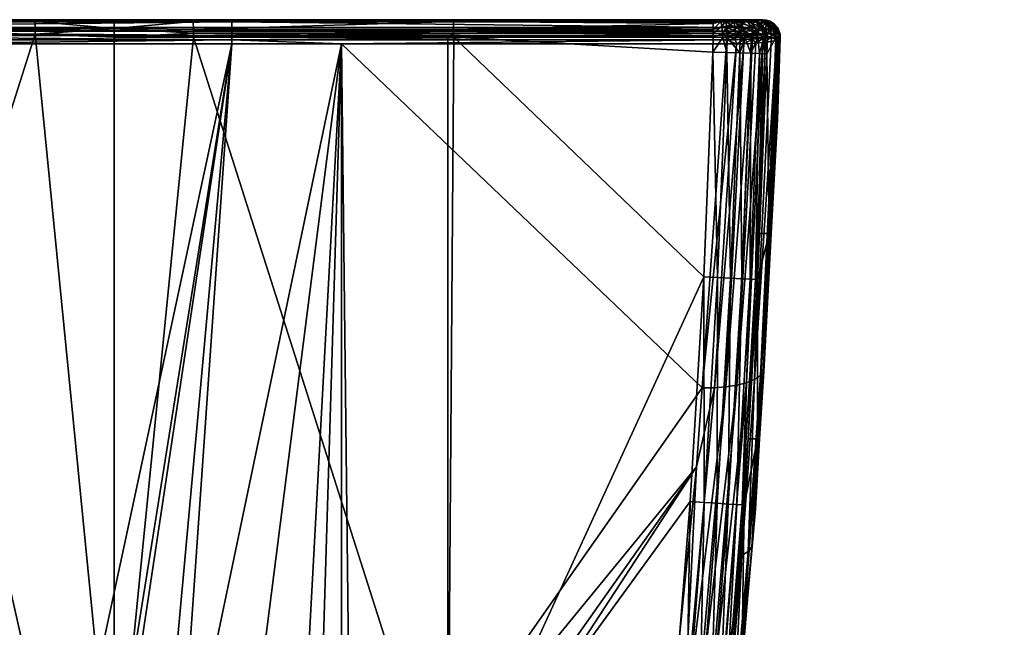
# Model space of a CAD drawing. Extents: x -0.176 to 0.176, y -0.227 to -0.001.
# Tile 25 of 256: x -0.159 to -0.131, y -0.018 to -0.001. Entities that reach past the tile are written whole.
import ezdxf

# ---------------------------------------------------------------- set-up
doc = ezdxf.new("R2010")
doc.units = 0
doc.layers.add('mesh', color=7, linetype='CONTINUOUS')

msp = doc.modelspace()

# ---------------------------------------------------------------- meshes
at = {"layer": 'mesh'}
mesh = msp.add_polyface(dxfattribs=at)
corners = [(-0.166197, -0.001612, -0.152931), (-0.166364, -0.0015, -0.152916), (-0.166365, -0.001612, -0.152929), (-0.173748, -0.001124, -0.15232), (-0.166354, -0.001112, -0.152429), (-0.173744, -0.001112, -0.152209), (-0.166356, -0.001124, -0.15254), (-0.173763, -0.001612, -0.152709), (-0.173763, -0.0015, -0.152696), (-0.169189, -0.001684, -0.100639), (-0.169188, -0.001802, -0.100671), (-0.174137, -0.001802, -0.100848), (-0.174139, -0.001684, -0.100816), (-0.169189, -0.001562, -0.100636), (-0.174139, -0.001562, -0.100813), (-0.169188, -0.001442, -0.100663), (-0.174123, -0.001127, -0.101189), (-0.169174, -0.001112, -0.101133), (-0.169178, -0.001127, -0.101012), (-0.153346, -0.001684, -0.100465), (-0.153347, -0.001802, -0.100497), (-0.163168, -0.001802, -0.100605), (-0.153349, -0.001127, -0.100838), (-0.153346, -0.001562, -0.100462), (-0.17375, -0.002034, -0.152709), (-0.173488, -0.00844, -0.152713), (-0.175164, -0.001112, -0.110647), (-0.15335, -0.001112, -0.10096), (-0.175044, -0.001112, -0.130887), (-0.174803, -0.001112, -0.151126), (-0.158945, -0.001112, -0.150104), (-0.158945, -0.001112, -0.149033), (-0.158945, -0.001112, -0.152251), (-0.174118, -0.001112, -0.10131), (-0.158945, -0.001112, -0.152527), (-0.158947, -0.001526, -0.153017), (-0.166364, -0.001395, -0.152879), (-0.158947, -0.001364, -0.152958), (-0.166361, -0.001221, -0.152741), (-0.158946, -0.001124, -0.152638), (-0.158946, -0.001161, -0.152744), (-0.173753, -0.001161, -0.152426), (-0.173759, -0.0013, -0.1526), (-0.174138, -0.001442, -0.10084), (-0.169187, -0.001333, -0.100718), (-0.174128, -0.00117, -0.101075), (-0.169181, -0.00117, -0.100898), (-0.153348, -0.00117, -0.100724), (-0.153347, -0.001442, -0.100489), (-0.156695, -0.001114, -0.152576), (-0.156695, -0.001112, -0.152255), (-0.156695, -0.00121, -0.152822), (-0.156695, -0.001364, -0.152962)]
mesh.append_faces([[corners[k] for k in face] for face in [(0, 1, 2, 2), (3, 4, 5, 5), (3, 6, 4, 4), (7, 1, 8, 8), (7, 2, 1, 1), (9, 10, 11, 11), (12, 13, 9, 9), (14, 15, 13, 13), (16, 17, 18, 18), (19, 20, 21, 21), (22, 18, 17, 17), (23, 13, 15, 15), (19, 9, 13, 13), (21, 9, 19, 19), (21, 10, 9, 9), (2, 7, 24, 24), (24, 25, 2, 2), (26, 27, 17, 17), (28, 27, 26, 26), (29, 30, 31, 31), (29, 32, 30, 30), (31, 28, 29, 29), (31, 27, 28, 28), (32, 5, 4, 4), (29, 5, 32, 32), (33, 26, 17, 17), (4, 6, 34, 34), (0, 35, 1, 1), (36, 35, 37, 37), (1, 35, 36, 36), (36, 37, 38, 38), (6, 39, 34, 34), (38, 39, 6, 6), (38, 40, 39, 39), (37, 40, 38, 38), (41, 6, 3, 3), (41, 38, 6, 6), (42, 38, 41, 41), (42, 36, 38, 38), (8, 36, 42, 42), (8, 1, 36, 36), (43, 44, 15, 15), (45, 46, 44, 44), (45, 18, 46, 46), (47, 46, 18, 18), (47, 44, 46, 46), (48, 15, 44, 44), (32, 4, 34, 34), (49, 34, 39, 39), (50, 32, 34, 34), (51, 39, 40, 40), (52, 37, 35, 35)]])
mesh = msp.add_polyface(dxfattribs=at)
corners = [(-0.147193, -0.001612, -0.152931), (-0.147025, -0.001612, -0.152929), (-0.147026, -0.0015, -0.152916), (-0.153346, -0.001684, -0.100465), (-0.150222, -0.001802, -0.100575), (-0.153347, -0.001802, -0.100497), (-0.139252, -0.001442, -0.10084), (-0.153346, -0.001562, -0.100462), (-0.153347, -0.001442, -0.100489), (-0.139251, -0.001562, -0.100813), (-0.139251, -0.001684, -0.100816), (-0.153349, -0.001127, -0.100838), (-0.169174, -0.001112, -0.101133), (-0.15335, -0.001112, -0.10096), (-0.169188, -0.001442, -0.100663), (-0.169189, -0.001562, -0.100636), (-0.154445, -0.001112, -0.152251), (-0.139646, -0.001112, -0.152209), (-0.154445, -0.001112, -0.150104), (-0.156695, -0.001112, -0.149033), (-0.158945, -0.001112, -0.149033), (-0.138346, -0.001112, -0.130887), (-0.154445, -0.001112, -0.149033), (-0.156695, -0.001112, -0.150106), (-0.156695, -0.001112, -0.152255), (-0.158945, -0.001112, -0.150104), (-0.158945, -0.001112, -0.152251), (-0.154445, -0.001112, -0.152527), (-0.147034, -0.001124, -0.15254), (-0.147036, -0.001112, -0.152429), (-0.154444, -0.001124, -0.152638), (-0.147032, -0.001161, -0.152646), (-0.154444, -0.001161, -0.152744), (-0.154443, -0.001395, -0.152978), (-0.147027, -0.001395, -0.152879), (-0.154443, -0.0015, -0.153014), (-0.154443, -0.001612, -0.153027), (-0.139267, -0.001127, -0.101189), (-0.153348, -0.00117, -0.100724), (-0.139255, -0.001333, -0.100895), (-0.153347, -0.001333, -0.100544), (-0.169178, -0.001127, -0.101012), (-0.169187, -0.001333, -0.100718), (-0.156695, -0.001364, -0.152962), (-0.156695, -0.001612, -0.153033), (-0.156695, -0.00121, -0.152822), (-0.156695, -0.001114, -0.152576), (-0.158946, -0.001124, -0.152638), (-0.158945, -0.001112, -0.152527), (-0.158946, -0.001161, -0.152744), (-0.158947, -0.001364, -0.152958), (-0.158947, -0.001526, -0.153017)]
mesh.append_faces([[corners[k] for k in face] for face in [(0, 1, 2, 2), (3, 4, 5, 5), (6, 7, 8, 8), (9, 3, 7, 7), (10, 4, 3, 3), (11, 12, 13, 13), (7, 14, 8, 8), (3, 15, 7, 7), (16, 17, 18, 18), (19, 13, 20, 20), (19, 21, 13, 13), (22, 21, 19, 19), (16, 18, 23, 23), (19, 18, 22, 22), (19, 23, 18, 18), (20, 23, 19, 19), (23, 24, 16, 16), (23, 25, 24, 24), (20, 25, 23, 23), (25, 26, 24, 24), (27, 28, 29, 29), (30, 28, 27, 27), (30, 31, 28, 28), (32, 31, 30, 30), (31, 33, 34, 34), (31, 32, 33, 33), (33, 2, 34, 34), (35, 2, 33, 33), (35, 0, 2, 2), (36, 0, 35, 35), (37, 38, 11, 11), (39, 40, 38, 38), (39, 8, 40, 40), (38, 41, 11, 11), (40, 42, 38, 38), (8, 42, 40, 40), (27, 29, 16, 16), (43, 35, 33, 33), (44, 35, 43, 43), (36, 35, 44, 44), (32, 43, 33, 33), (32, 45, 43, 43), (32, 46, 45, 45), (30, 46, 32, 32), (46, 30, 27, 27), (16, 46, 27, 27), (16, 24, 46, 46), (46, 47, 45, 45), (24, 48, 46, 46), (45, 49, 43, 43), (49, 50, 43, 43), (51, 44, 43, 43)]])
mesh = msp.add_polyface(dxfattribs=at)
corners = [(-0.139627, -0.0015, -0.152696), (-0.147026, -0.0015, -0.152916), (-0.147025, -0.001612, -0.152929), (-0.139646, -0.001112, -0.152209), (-0.147036, -0.001112, -0.152429), (-0.147034, -0.001124, -0.15254), (-0.145995, -0.032345, -0.113649), (-0.147171, -0.0314, -0.113638), (-0.14672, -0.031199, -0.11318), (-0.146447, -0.032487, -0.114066), (-0.145414, -0.033541, -0.114134), (-0.145856, -0.033628, -0.114512), (-0.145748, -0.030616, -0.112528), (-0.147113, -0.029797, -0.112327), (-0.146639, -0.029412, -0.112012), (-0.146239, -0.030933, -0.112806), (-0.145016, -0.031896, -0.113071), (-0.145511, -0.032144, -0.113314), (-0.144449, -0.033215, -0.113628), (-0.144937, -0.0334, -0.113837), (-0.144034, -0.03457, -0.114195), (-0.147174, -0.03257, -0.115078), (-0.146243, -0.033657, -0.114954), (-0.146557, -0.033626, -0.11544), (-0.146845, -0.032563, -0.11455), (-0.144008, -0.033011, -0.11351), (-0.143763, -0.033668, -0.113788), (-0.144517, -0.031644, -0.112933), (-0.145305, -0.030286, -0.112353), (-0.145662, -0.029672, -0.11209), (-0.146214, -0.029022, -0.111809), (-0.153349, -0.001127, -0.100838), (-0.15335, -0.001112, -0.10096), (-0.139272, -0.001112, -0.10131), (-0.146843, -0.032743, -0.1528), (-0.147148, -0.032941, -0.152763), (-0.146273, -0.033717, -0.152779), (-0.141634, -0.0296, -0.152679), (-0.145802, -0.034734, -0.152759), (-0.141239, -0.025949, -0.15269), (-0.141084, -0.024342, -0.152694), (-0.147193, -0.024343, -0.152865), (-0.139902, -0.00844, -0.152713), (-0.140786, -0.0212, -0.152701), (-0.140284, -0.014833, -0.15271), (-0.139943, -0.011594, -0.104847), (-0.140102, -0.013852, -0.105769), (-0.149949, -0.025859, -0.110432), (-0.14854, -0.026768, -0.110831), (-0.148978, -0.026409, -0.110674), (-0.141207, -0.024822, -0.110238), (-0.142079, -0.031593, -0.112991), (-0.154445, -0.001112, -0.152251), (-0.154445, -0.001112, -0.149033), (-0.154445, -0.001112, -0.150104), (-0.138346, -0.001112, -0.130887), (-0.139629, -0.001395, -0.152659), (-0.147027, -0.001395, -0.152879), (-0.139634, -0.001221, -0.152521), (-0.147032, -0.001161, -0.152646), (-0.139642, -0.001124, -0.15232), (-0.147178, -0.027885, -0.111318), (-0.147175, -0.032261, -0.152811), (-0.140883, -0.021605, -0.108927)]
mesh.append_faces([[corners[k] for k in face] for face in [(0, 1, 2, 2), (3, 4, 5, 5), (6, 7, 8, 8), (6, 9, 7, 7), (10, 9, 6, 6), (10, 11, 9, 9), (12, 13, 14, 14), (12, 15, 13, 13), (16, 15, 12, 12), (16, 17, 15, 15), (18, 17, 16, 16), (18, 19, 17, 17), (20, 19, 18, 18), (17, 8, 15, 15), (17, 6, 8, 8), (19, 6, 17, 17), (19, 10, 6, 6), (21, 22, 23, 23), (21, 24, 22, 22), (18, 25, 26, 26), (16, 25, 18, 18), (16, 27, 25, 25), (12, 27, 16, 16), (12, 28, 27, 27), (14, 28, 12, 12), (14, 29, 28, 28), (30, 29, 14, 14), (24, 11, 22, 22), (24, 9, 11, 11), (31, 32, 33, 33), (34, 35, 36, 36), (37, 36, 38, 38), (37, 34, 36, 36), (39, 40, 41, 41), (41, 42, 2, 2), (43, 44, 41, 41), (45, 46, 47, 47), (46, 48, 49, 49), (50, 29, 30, 30), (50, 28, 29, 29), (51, 27, 28, 28), (51, 26, 25, 25), (52, 4, 3, 3), (53, 54, 55, 55), (56, 57, 1, 1), (58, 59, 57, 57), (60, 5, 59, 59), (61, 30, 14, 14), (39, 62, 34, 34), (41, 62, 39, 39), (63, 61, 48, 48), (50, 30, 61, 61)]])
mesh = msp.add_polyface(dxfattribs=at)
corners = [(-0.139627, -0.0015, -0.152696), (-0.147025, -0.001612, -0.152929), (-0.139627, -0.001612, -0.152709), (-0.139646, -0.001112, -0.152209), (-0.147034, -0.001124, -0.15254), (-0.139642, -0.001124, -0.15232), (-0.139462, -0.001112, -0.152187), (-0.139361, -0.001502, -0.152664), (-0.139359, -0.001614, -0.152676), (-0.139439, -0.001124, -0.152296), (-0.139355, -0.001112, -0.152159), (-0.139321, -0.001124, -0.152265), (-0.139251, -0.001562, -0.100813), (-0.138992, -0.001684, -0.100849), (-0.139251, -0.001684, -0.100816), (-0.139252, -0.001442, -0.10084), (-0.138992, -0.001561, -0.100847), (-0.139267, -0.001127, -0.101189), (-0.139047, -0.00117, -0.101103), (-0.139262, -0.00117, -0.101075), (-0.139071, -0.001127, -0.101214), (-0.139272, -0.001112, -0.10131), (-0.139097, -0.001112, -0.101333), (-0.153349, -0.001127, -0.100838), (-0.153346, -0.001562, -0.100462), (-0.153346, -0.001684, -0.100465), (-0.13964, -0.002034, -0.152709), (-0.15335, -0.001112, -0.10096), (-0.138226, -0.001112, -0.110647), (-0.138346, -0.001112, -0.130887), (-0.154445, -0.001112, -0.150104), (-0.138587, -0.001112, -0.151126), (-0.139629, -0.001395, -0.152659), (-0.147026, -0.0015, -0.152916), (-0.139634, -0.001221, -0.152521), (-0.147027, -0.001395, -0.152879), (-0.147032, -0.001161, -0.152646), (-0.139417, -0.001161, -0.1524), (-0.139381, -0.001301, -0.15257), (-0.139229, -0.001615, -0.152642), (-0.139208, -0.001504, -0.152624), (-0.138865, -0.001506, -0.152469), (-0.139118, -0.001112, -0.152051), (-0.139289, -0.001162, -0.152366), (-0.139005, -0.001162, -0.152238), (-0.139237, -0.001302, -0.152533), (-0.138914, -0.001303, -0.152388), (-0.139255, -0.001333, -0.100895), (-0.138997, -0.001442, -0.100873), (-0.139009, -0.001333, -0.100927), (-0.153348, -0.00117, -0.100724), (-0.153347, -0.001442, -0.100489)]
mesh.append_faces([[corners[k] for k in face] for face in [(0, 1, 2, 2), (3, 4, 5, 5), (6, 3, 5, 5), (7, 2, 8, 8), (7, 0, 2, 2), (9, 6, 5, 5), (9, 10, 6, 6), (11, 10, 9, 9), (12, 13, 14, 14), (15, 16, 12, 12), (17, 18, 19, 19), (17, 20, 18, 18), (21, 20, 17, 17), (21, 22, 20, 20), (17, 23, 21, 21), (12, 24, 15, 15), (14, 25, 12, 12), (1, 26, 2, 2), (27, 28, 21, 21), (27, 29, 28, 28), (30, 31, 29, 29), (30, 3, 31, 31), (31, 6, 10, 10), (32, 33, 0, 0), (34, 35, 32, 32), (5, 36, 34, 34), (9, 5, 34, 34), (37, 34, 32, 32), (38, 32, 0, 0), (39, 7, 8, 8), (39, 40, 7, 7), (39, 41, 40, 40), (11, 42, 10, 10), (37, 9, 34, 34), (37, 11, 9, 9), (43, 11, 37, 37), (43, 42, 11, 11), (44, 42, 43, 43), (38, 37, 32, 32), (38, 43, 37, 37), (45, 43, 38, 38), (45, 44, 43, 43), (46, 44, 45, 45), (7, 38, 0, 0), (7, 45, 38, 38), (40, 45, 7, 7), (40, 46, 45, 45), (47, 48, 15, 15), (19, 49, 47, 47), (19, 50, 17, 17), (47, 50, 19, 19), (15, 51, 47, 47)]])
mesh = msp.add_polyface(dxfattribs=at)
corners = [(-0.138733, -0.001508, -0.152381), (-0.138755, -0.0014, -0.152352), (-0.138865, -0.001506, -0.152469), (-0.138622, -0.001112, -0.151384), (-0.138655, -0.001112, -0.151489), (-0.138548, -0.001125, -0.151528), (-0.138997, -0.001442, -0.100873), (-0.138753, -0.001439, -0.100949), (-0.138743, -0.001557, -0.100924), (-0.139071, -0.001127, -0.101214), (-0.138841, -0.00117, -0.101167), (-0.139047, -0.00117, -0.101103), (-0.138883, -0.001126, -0.101273), (-0.139097, -0.001112, -0.101333), (-0.138928, -0.001112, -0.101385), (-0.139252, -0.001442, -0.10084), (-0.138992, -0.001561, -0.100847), (-0.138226, -0.001112, -0.110647), (-0.138212, -0.001112, -0.10251), (-0.139272, -0.001112, -0.10131), (-0.139646, -0.001112, -0.152209), (-0.139462, -0.001112, -0.152187), (-0.138587, -0.001112, -0.151126), (-0.138308, -0.001112, -0.102017), (-0.138959, -0.001124, -0.152079), (-0.138838, -0.001112, -0.15181), (-0.139118, -0.001112, -0.152051), (-0.138679, -0.001125, -0.151784), (-0.139005, -0.001162, -0.152238), (-0.138669, -0.001162, -0.15195), (-0.138448, -0.001163, -0.151566), (-0.138838, -0.001223, -0.152241), (-0.13851, -0.001224, -0.151897), (-0.138914, -0.001303, -0.152388), (-0.138534, -0.001305, -0.152061), (-0.139208, -0.001504, -0.152624), (-0.138461, -0.00151, -0.152121), (-0.138769, -0.001112, -0.101465), (-0.138398, -0.001166, -0.101474), (-0.138647, -0.001169, -0.101268), (-0.138774, -0.001331, -0.101001), (-0.138524, -0.001433, -0.101067), (-0.138554, -0.001327, -0.101115), (-0.139009, -0.001333, -0.100927), (-0.139255, -0.001333, -0.100895), (-0.139262, -0.00117, -0.101075), (-0.139355, -0.001112, -0.152159), (-0.1383, -0.001124, -0.101785)]
mesh.append_faces([[corners[k] for k in face] for face in [(0, 1, 2, 2), (3, 4, 5, 5), (6, 7, 8, 8), (9, 10, 11, 11), (9, 12, 10, 10), (13, 12, 9, 9), (13, 14, 12, 12), (15, 6, 16, 16), (17, 18, 19, 19), (20, 21, 22, 22), (23, 13, 19, 19), (23, 14, 13, 13), (24, 25, 26, 26), (27, 4, 25, 25), (5, 4, 27, 27), (28, 24, 26, 26), (29, 25, 24, 24), (29, 27, 25, 25), (30, 5, 27, 27), (31, 24, 28, 28), (31, 29, 24, 24), (32, 27, 29, 29), (32, 30, 27, 27), (33, 31, 28, 28), (34, 29, 31, 31), (34, 32, 29, 29), (1, 31, 33, 33), (1, 34, 31, 31), (2, 33, 35, 35), (2, 1, 33, 33), (0, 34, 1, 1), (36, 34, 0, 0), (37, 38, 39, 39), (40, 41, 7, 7), (40, 42, 41, 41), (10, 42, 40, 40), (10, 39, 42, 42), (12, 39, 10, 10), (14, 39, 12, 12), (14, 37, 39, 39), (43, 7, 6, 6), (43, 40, 7, 7), (11, 40, 43, 43), (11, 10, 40, 40), (44, 43, 6, 6), (45, 11, 43, 43), (25, 4, 3, 3), (22, 25, 3, 3), (26, 25, 22, 22), (22, 46, 26, 26), (47, 37, 14, 14)]])
mesh = msp.add_polyface(dxfattribs=at)
corners = [(-0.138366, -0.001511, -0.151994), (-0.138395, -0.001403, -0.151974), (-0.138461, -0.00151, -0.152121), (-0.138622, -0.001112, -0.151384), (-0.138548, -0.001125, -0.151528), (-0.138512, -0.001125, -0.151412), (-0.138587, -0.001112, -0.151126), (-0.138474, -0.001125, -0.151128), (-0.138232, -0.001125, -0.130888), (-0.138226, -0.001112, -0.110647), (-0.138346, -0.001112, -0.130887), (-0.138112, -0.001125, -0.110647), (-0.138231, -0.001419, -0.101309), (-0.137978, -0.001508, -0.101589), (-0.138208, -0.001531, -0.101287), (-0.138524, -0.001433, -0.101067), (-0.138753, -0.001439, -0.100949), (-0.138509, -0.00155, -0.101043), (-0.139272, -0.001112, -0.10131), (-0.138249, -0.001112, -0.102202), (-0.138308, -0.001112, -0.102017), (-0.138212, -0.001112, -0.10251), (-0.138283, -0.001306, -0.151626), (-0.138448, -0.001163, -0.151566), (-0.13851, -0.001224, -0.151897), (-0.138534, -0.001305, -0.152061), (-0.138195, -0.001512, -0.151659), (-0.138181, -0.001404, -0.151498), (-0.138147, -0.001512, -0.151506), (-0.138315, -0.001225, -0.151463), (-0.138132, -0.001404, -0.151133), (-0.13827, -0.001225, -0.151131), (-0.138125, -0.001163, -0.130889), (-0.138017, -0.001151, -0.10251), (-0.138146, -0.001123, -0.102177), (-0.138207, -0.001124, -0.101976), (-0.1383, -0.001124, -0.101785), (-0.138024, -0.001217, -0.101901), (-0.138127, -0.001223, -0.10168), (-0.138272, -0.001317, -0.101349), (-0.138009, -0.0014, -0.101608), (-0.138398, -0.001166, -0.101474), (-0.13856, -0.001112, -0.101632), (-0.138554, -0.001327, -0.101115), (-0.138647, -0.001169, -0.101268), (-0.138769, -0.001112, -0.101465), (-0.138928, -0.001112, -0.101385)]
mesh.append_faces([[corners[k] for k in face] for face in [(0, 1, 2, 2), (3, 4, 5, 5), (6, 5, 7, 7), (6, 3, 5, 5), (8, 9, 10, 10), (8, 11, 9, 9), (7, 10, 6, 6), (7, 8, 10, 10), (12, 13, 14, 14), (15, 12, 14, 14), (16, 15, 17, 17), (18, 19, 20, 20), (18, 21, 19, 19), (22, 23, 24, 24), (1, 24, 25, 25), (1, 22, 24, 24), (2, 1, 25, 25), (0, 22, 1, 1), (26, 22, 0, 0), (27, 26, 28, 28), (27, 22, 26, 26), (29, 22, 27, 27), (29, 23, 22, 22), (5, 23, 29, 29), (5, 4, 23, 23), (30, 27, 28, 28), (31, 27, 30, 30), (31, 29, 27, 27), (7, 29, 31, 31), (7, 5, 29, 29), (32, 11, 8, 8), (31, 8, 7, 7), (31, 32, 8, 8), (30, 32, 31, 31), (33, 19, 21, 21), (33, 34, 19, 19), (20, 34, 35, 35), (20, 19, 34, 34), (36, 37, 38, 38), (36, 35, 37, 37), (36, 20, 35, 35), (39, 40, 12, 12), (41, 38, 39, 39), (41, 36, 38, 38), (42, 36, 41, 41), (43, 12, 15, 15), (43, 39, 12, 12), (44, 39, 43, 43), (44, 41, 39, 39), (45, 42, 41, 41), (36, 46, 20, 20), (42, 45, 36, 36)]])
mesh = msp.add_polyface(dxfattribs=at)
corners = [(-0.138087, -0.001627, -0.151134), (-0.137855, -0.001513, -0.130892), (-0.138097, -0.001513, -0.151134), (-0.137846, -0.001627, -0.130892), (-0.137978, -0.001508, -0.101589), (-0.137846, -0.001597, -0.101827), (-0.137969, -0.00162, -0.101583), (-0.13786, -0.001488, -0.101833), (-0.138208, -0.001531, -0.101287), (-0.13775, -0.001662, -0.102214), (-0.13798, -0.007203, -0.104905), (-0.138188, -0.011129, -0.106244), (-0.137798, -0.003954, -0.103513), (-0.138287, -0.011248, -0.105939), (-0.137767, -0.001677, -0.102086), (-0.137726, -0.001628, -0.110649), (-0.138038, -0.007201, -0.127965), (-0.137822, -0.001627, -0.126823), (-0.138101, -0.002084, -0.151134), (-0.13831, -0.007201, -0.151137), (-0.138194, -0.011009, -0.106536), (-0.138145, -0.001626, -0.151533), (-0.138147, -0.001512, -0.151506), (-0.138132, -0.001404, -0.151133), (-0.138017, -0.001151, -0.10251), (-0.137909, -0.001225, -0.110648), (-0.137896, -0.001227, -0.102511), (-0.138112, -0.001125, -0.110647), (-0.138226, -0.001112, -0.110647), (-0.138212, -0.001112, -0.10251), (-0.138125, -0.001163, -0.130889), (-0.137949, -0.001307, -0.130891), (-0.13777, -0.001405, -0.110648), (-0.137981, -0.001733, -0.101591), (-0.13822, -0.001764, -0.101299), (-0.138146, -0.001123, -0.102177), (-0.137959, -0.00121, -0.102132), (-0.137791, -0.001342, -0.102511), (-0.137823, -0.001369, -0.1021), (-0.137896, -0.001385, -0.101848), (-0.138024, -0.001217, -0.101901), (-0.138207, -0.001124, -0.101976), (-0.137826, -0.001697, -0.101912), (-0.138009, -0.0014, -0.101608), (-0.138127, -0.001223, -0.10168), (-0.138231, -0.001419, -0.101309), (-0.138272, -0.001317, -0.101349), (-0.138451, -0.011358, -0.105644), (-0.138158, -0.002082, -0.151534)]
mesh.append_faces([[corners[k] for k in face] for face in [(0, 1, 2, 2), (0, 3, 1, 1), (4, 5, 6, 6), (4, 7, 5, 5), (8, 4, 6, 6), (9, 10, 11, 11), (9, 12, 10, 10), (11, 13, 14, 14), (12, 15, 10, 10), (3, 16, 17, 17), (3, 18, 16, 16), (0, 18, 3, 3), (18, 19, 16, 16), (10, 16, 20, 20), (10, 17, 16, 16), (15, 17, 10, 10), (2, 21, 0, 0), (2, 22, 21, 21), (23, 22, 2, 2), (24, 25, 26, 26), (24, 27, 25, 25), (24, 28, 27, 27), (29, 28, 24, 24), (30, 25, 27, 27), (31, 25, 30, 30), (31, 32, 25, 25), (1, 32, 31, 31), (23, 31, 30, 30), (2, 31, 23, 23), (2, 1, 31, 31), (6, 33, 34, 34), (26, 35, 24, 24), (26, 36, 35, 35), (37, 36, 26, 26), (37, 38, 36, 36), (39, 36, 38, 38), (40, 36, 39, 39), (40, 35, 36, 36), (41, 35, 40, 40), (6, 42, 33, 33), (43, 7, 4, 4), (43, 39, 7, 7), (44, 39, 43, 43), (44, 40, 39, 39), (45, 43, 4, 4), (46, 44, 43, 43), (13, 42, 14, 14), (47, 33, 42, 42), (13, 47, 42, 42), (21, 18, 0, 0), (21, 48, 18, 18)]])
mesh = msp.add_polyface(dxfattribs=at)
corners = [(-0.137855, -0.001513, -0.130892), (-0.137846, -0.001627, -0.130892), (-0.137822, -0.001627, -0.126823), (-0.137735, -0.001514, -0.110649), (-0.137726, -0.001628, -0.110649), (-0.137764, -0.001571, -0.102085), (-0.13775, -0.001662, -0.102214), (-0.137767, -0.001677, -0.102086), (-0.13786, -0.001488, -0.101833), (-0.137846, -0.001597, -0.101827), (-0.138188, -0.011129, -0.106244), (-0.079653, -0.036065, -0.132021), (-0.079911, -0.025007, -0.116607), (-0.080103, -0.03606, -0.116607), (-0.07966, -0.05955, -0.132021), (-0.080159, -0.05421, -0.116607), (-0.080075, -0.059554, -0.116607), (-0.080178, -0.047808, -0.116607), (-0.080109, -0.036406, -0.116607), (-0.080142, -0.05421, -0.116425), (-0.080084, -0.05421, -0.116252), (-0.079838, -0.073515, -0.116425), (-0.079988, -0.054209, -0.116097), (-0.07978, -0.073514, -0.116252), (-0.08016, -0.047808, -0.116425), (-0.080102, -0.047808, -0.116252), (-0.080006, -0.047808, -0.116097), (-0.079878, -0.047808, -0.115967), (-0.079859, -0.054209, -0.115967), (-0.079809, -0.036409, -0.115967), (-0.079938, -0.036408, -0.116097), (-0.080034, -0.036406, -0.116252), (-0.080092, -0.036406, -0.116425), (-0.079739, -0.025011, -0.116097), (-0.079835, -0.025008, -0.116252), (-0.079894, -0.025007, -0.116425), (-0.137719, -0.001528, -0.102511), (-0.13777, -0.001405, -0.110648), (-0.137791, -0.001342, -0.102511), (-0.137909, -0.001225, -0.110648), (-0.137896, -0.001227, -0.102511), (-0.137826, -0.001697, -0.101912), (-0.137823, -0.001369, -0.1021), (-0.137896, -0.001385, -0.101848), (-0.137969, -0.00162, -0.101583), (-0.137798, -0.003954, -0.103513)]
mesh.append_faces([[corners[k] for k in face] for face in [(0, 1, 2, 2), (2, 3, 0, 0), (2, 4, 3, 3), (5, 6, 7, 7), (8, 5, 9, 9), (10, 7, 6, 6), (11, 12, 13, 13), (14, 15, 16, 16), (14, 17, 15, 15), (11, 18, 17, 17), (13, 18, 11, 11), (19, 16, 15, 15), (20, 21, 19, 19), (22, 23, 20, 20), (24, 15, 17, 17), (24, 19, 15, 15), (25, 19, 24, 24), (25, 20, 19, 19), (26, 20, 25, 25), (26, 22, 20, 20), (27, 22, 26, 26), (27, 28, 22, 22), (26, 29, 27, 27), (26, 30, 29, 29), (25, 30, 26, 26), (25, 31, 30, 30), (24, 31, 25, 25), (24, 32, 31, 31), (17, 32, 24, 24), (32, 13, 12, 12), (32, 18, 13, 13), (17, 18, 32, 32), (31, 33, 30, 30), (32, 34, 31, 31), (32, 35, 34, 34), (12, 35, 32, 32), (36, 3, 4, 4), (36, 37, 3, 3), (38, 37, 36, 36), (38, 39, 37, 37), (40, 39, 38, 38), (0, 3, 37, 37), (5, 7, 41, 41), (36, 42, 38, 38), (36, 5, 42, 42), (36, 6, 5, 5), (9, 5, 41, 41), (8, 42, 5, 5), (43, 42, 8, 8), (44, 9, 41, 41), (36, 45, 6, 6), (45, 36, 4, 4)]])
mesh = msp.add_polyface(dxfattribs=at)
corners = [(-0.172891, -0.021618, -0.108981), (-0.172528, -0.021607, -0.108929), (-0.172384, -0.023039, -0.109512), (-0.173107, -0.015882, -0.106596), (-0.171729, -0.031619, -0.113052), (-0.172306, -0.024342, -0.152694), (-0.172548, -0.02599, -0.152625), (-0.172151, -0.025949, -0.15269), (-0.172927, -0.022065, -0.152634), (-0.17253, -0.02203, -0.152699), (-0.172604, -0.0212, -0.152701), (-0.173002, -0.021235, -0.152636), (-0.1584, -0.024883, -0.11004), (-0.158491, -0.024167, -0.109685), (-0.158137, -0.024112, -0.109661), (-0.156695, -0.025466, -0.110478), (-0.158305, -0.025575, -0.110512), (-0.161383, -0.026358, -0.110852), (-0.160057, -0.025206, -0.110182), (-0.159871, -0.025873, -0.110641), (-0.161651, -0.02573, -0.110412), (-0.159688, -0.026479, -0.111207), (-0.159446, -0.024315, -0.109751), (-0.160235, -0.024517, -0.10984), (-0.160744, -0.024647, -0.109898), (-0.166197, -0.024343, -0.152865), (-0.173106, -0.014833, -0.15271), (-0.166365, -0.001612, -0.152929), (-0.173488, -0.00844, -0.152713), (-0.158603, -0.027572, -0.152941), (-0.156695, -0.024344, -0.152965), (-0.166197, -0.001612, -0.152931), (-0.173694, -0.00878, -0.1037), (-0.174137, -0.001802, -0.100848), (-0.169188, -0.001802, -0.100671), (-0.166392, -0.028065, -0.111397), (-0.165405, -0.027157, -0.111001), (-0.16346, -0.025829, -0.11042), (-0.173462, -0.011594, -0.104848), (-0.164336, -0.026357, -0.110651), (-0.164865, -0.026754, -0.110825), (-0.163168, -0.001802, -0.100605), (-0.153347, -0.001802, -0.100497), (-0.161914, -0.025068, -0.110084), (-0.163133, -0.026434, -0.110721), (-0.163169, -0.025657, -0.110344), (-0.158947, -0.001526, -0.153017)]
mesh.append_faces([[corners[k] for k in face] for face in [(0, 1, 2, 2), (0, 3, 1, 1), (4, 0, 2, 2), (5, 6, 7, 7), (5, 8, 6, 6), (9, 8, 5, 5), (10, 11, 9, 9), (12, 13, 14, 14), (12, 15, 16, 16), (17, 18, 19, 19), (20, 18, 17, 17), (19, 16, 21, 21), (19, 12, 16, 16), (18, 12, 19, 19), (18, 13, 12, 12), (22, 13, 18, 18), (18, 23, 22, 22), (18, 24, 23, 23), (20, 24, 18, 18), (25, 10, 9, 9), (25, 26, 10, 10), (27, 26, 25, 25), (27, 28, 26, 26), (25, 5, 7, 7), (9, 5, 25, 25), (25, 29, 30, 30), (25, 31, 27, 27), (32, 33, 34, 34), (1, 35, 2, 2), (3, 36, 1, 1), (37, 38, 32, 32), (39, 38, 37, 37), (39, 3, 38, 38), (40, 3, 39, 39), (40, 36, 3, 3), (41, 23, 24, 24), (22, 23, 41, 41), (41, 13, 22, 22), (41, 14, 13, 13), (42, 14, 41, 41), (20, 43, 24, 24), (44, 43, 20, 20), (45, 43, 44, 44), (44, 37, 45, 45), (25, 46, 31, 31), (30, 46, 25, 25), (45, 34, 41, 41), (45, 32, 34, 34), (37, 32, 45, 45), (41, 43, 45, 45), (41, 24, 43, 43)]])
mesh = msp.add_polyface(dxfattribs=at)
corners = [(-0.155085, -0.025575, -0.110512), (-0.156695, -0.025466, -0.110478), (-0.156695, -0.024976, -0.110115), (-0.155179, -0.026205, -0.111091), (-0.156695, -0.026103, -0.11106), (-0.156695, -0.025662, -0.110623), (-0.15499, -0.024883, -0.11004), (-0.153333, -0.025206, -0.110182), (-0.153519, -0.025873, -0.110641), (-0.151739, -0.02573, -0.110412), (-0.152007, -0.026358, -0.110852), (-0.150257, -0.026434, -0.110721), (-0.150221, -0.025704, -0.110364), (-0.149949, -0.025859, -0.110432), (-0.15093, -0.025303, -0.110188), (-0.151489, -0.0251, -0.110098), (-0.153116, -0.024511, -0.109838), (-0.154903, -0.024186, -0.109694), (-0.155382, -0.024099, -0.109655), (-0.158305, -0.025575, -0.110512), (-0.158211, -0.026205, -0.111091), (-0.1584, -0.024883, -0.11004), (-0.156903, -0.027418, -0.152946), (-0.156695, -0.027424, -0.152946), (-0.156695, -0.024344, -0.152965), (-0.155772, -0.027452, -0.152945), (-0.147025, -0.001612, -0.152929), (-0.147193, -0.001612, -0.152931), (-0.147193, -0.024343, -0.152865), (-0.153564, -0.02784, -0.152932), (-0.154443, -0.001612, -0.153027), (-0.153347, -0.001802, -0.100497), (-0.156904, -0.024038, -0.109628), (-0.158137, -0.024112, -0.109661), (-0.156695, -0.024036, -0.109627), (-0.150222, -0.001802, -0.100575), (-0.139943, -0.011594, -0.104847), (-0.140102, -0.013852, -0.105769), (-0.148978, -0.026409, -0.110674), (-0.156695, -0.024772, -0.109992), (-0.156695, -0.001612, -0.153033), (-0.158947, -0.001526, -0.153017)]
mesh.append_faces([[corners[k] for k in face] for face in [(0, 1, 2, 2), (3, 4, 5, 5), (6, 0, 2, 2), (7, 0, 6, 6), (7, 8, 0, 0), (9, 8, 7, 7), (9, 10, 8, 8), (11, 10, 9, 9), (11, 12, 13, 13), (11, 14, 12, 12), (9, 14, 11, 11), (9, 15, 14, 14), (7, 15, 9, 9), (7, 16, 15, 15), (6, 16, 7, 7), (6, 17, 16, 16), (18, 17, 6, 6), (0, 5, 1, 1), (0, 3, 5, 5), (8, 3, 0, 0), (19, 4, 20, 20), (19, 5, 4, 4), (19, 1, 5, 5), (21, 2, 1, 1), (22, 23, 24, 24), (23, 25, 24, 24), (26, 27, 28, 28), (28, 24, 29, 29), (28, 30, 24, 24), (27, 30, 28, 28), (31, 32, 33, 33), (34, 32, 31, 31), (35, 14, 15, 15), (31, 18, 34, 34), (31, 17, 18, 18), (35, 17, 31, 31), (35, 16, 17, 17), (15, 16, 35, 35), (35, 12, 14, 14), (35, 13, 12, 12), (36, 13, 35, 35), (37, 38, 13, 13), (39, 18, 6, 6), (34, 18, 39, 39), (6, 2, 39, 39), (32, 34, 39, 39), (39, 33, 32, 32), (39, 21, 33, 33), (39, 2, 21, 21), (24, 40, 41, 41), (30, 40, 24, 24)]])
mesh = msp.add_polyface(dxfattribs=at)
corners = [(-0.140499, -0.021618, -0.108981), (-0.140883, -0.021605, -0.108927), (-0.140102, -0.013852, -0.105769), (-0.139592, -0.011596, -0.104893), (-0.139943, -0.011594, -0.104847), (-0.139267, -0.011574, -0.104996), (-0.140143, -0.021603, -0.109096), (-0.138956, -0.011526, -0.105159), (-0.139801, -0.02156, -0.109278), (-0.138678, -0.011453, -0.105379), (-0.139495, -0.021489, -0.109521), (-0.138812, -0.016376, -0.107733), (-0.139244, -0.021392, -0.109813), (-0.139306, -0.021328, -0.151526), (-0.139249, -0.021332, -0.151126), (-0.139057, -0.018887, -0.151129), (-0.139359, -0.001614, -0.152676), (-0.13964, -0.002034, -0.152709), (-0.139242, -0.002047, -0.152643), (-0.139627, -0.001612, -0.152709), (-0.139323, -0.022166, -0.151124), (-0.139461, -0.021315, -0.151899), (-0.13938, -0.022161, -0.151524), (-0.139704, -0.021294, -0.152221), (-0.139535, -0.022148, -0.151898), (-0.14002, -0.021267, -0.152472), (-0.139778, -0.022127, -0.15222), (-0.140094, -0.022099, -0.152471), (-0.140388, -0.021235, -0.152636), (-0.140463, -0.022065, -0.152634), (-0.140786, -0.0212, -0.152701), (-0.14086, -0.02203, -0.152699), (-0.140284, -0.014833, -0.15271), (-0.139887, -0.014861, -0.152644), (-0.139518, -0.014886, -0.152481), (-0.139202, -0.014908, -0.15223), (-0.138959, -0.014924, -0.151908), (-0.138804, -0.014934, -0.151535), (-0.139902, -0.00844, -0.152713), (-0.139504, -0.00846, -0.152647), (-0.139135, -0.008479, -0.152483), (-0.138873, -0.002059, -0.15248), (-0.139343, -0.02472, -0.131553), (-0.138808, -0.018887, -0.130359), (-0.139253, -0.001802, -0.100848), (-0.150222, -0.001802, -0.100575), (-0.139251, -0.001684, -0.100816), (-0.147025, -0.001612, -0.152929), (-0.147193, -0.024343, -0.152865), (-0.14854, -0.026768, -0.110831), (-0.138969, -0.001801, -0.10089), (-0.138755, -0.001797, -0.100954), (-0.139229, -0.001615, -0.152642)]
mesh.append_faces([[corners[k] for k in face] for face in [(0, 1, 2, 2), (3, 2, 4, 4), (3, 0, 2, 2), (5, 0, 3, 3), (5, 6, 0, 0), (7, 6, 5, 5), (7, 8, 6, 6), (9, 10, 8, 8), (11, 12, 10, 10), (13, 14, 15, 15), (16, 17, 18, 18), (19, 17, 16, 16), (13, 20, 14, 14), (21, 22, 13, 13), (23, 24, 21, 21), (25, 26, 23, 23), (25, 27, 26, 26), (28, 27, 25, 25), (28, 29, 27, 27), (30, 29, 28, 28), (30, 31, 29, 29), (28, 32, 30, 30), (28, 33, 32, 32), (25, 33, 28, 28), (25, 34, 33, 33), (23, 34, 25, 25), (23, 35, 34, 34), (21, 35, 23, 23), (21, 36, 35, 35), (13, 36, 21, 21), (15, 37, 13, 13), (33, 38, 32, 32), (33, 39, 38, 38), (34, 39, 33, 33), (34, 40, 39, 39), (35, 40, 34, 34), (39, 17, 38, 38), (39, 18, 17, 17), (40, 18, 39, 39), (40, 41, 18, 18), (42, 43, 14, 14), (44, 45, 46, 46), (47, 38, 17, 17), (48, 32, 38, 38), (45, 44, 4, 4), (1, 49, 2, 2), (46, 50, 44, 44), (50, 4, 44, 44), (50, 3, 4, 4), (3, 51, 5, 5), (16, 18, 52, 52)]])
mesh = msp.add_polyface(dxfattribs=at)
corners = [(-0.138859, -0.001619, -0.152479), (-0.138733, -0.001508, -0.152381), (-0.138865, -0.001506, -0.152469), (-0.138726, -0.00162, -0.152389), (-0.138366, -0.001511, -0.151994), (-0.138185, -0.001626, -0.151662), (-0.138195, -0.001512, -0.151659), (-0.138208, -0.001531, -0.101287), (-0.137969, -0.00162, -0.101583), (-0.138204, -0.001649, -0.101283), (-0.138509, -0.00167, -0.101042), (-0.138412, -0.001778, -0.101152), (-0.138524, -0.001787, -0.101066), (-0.138509, -0.00155, -0.101043), (-0.138524, -0.001433, -0.101067), (-0.138743, -0.001557, -0.100924), (-0.138743, -0.001679, -0.100925), (-0.138753, -0.001439, -0.100949), (-0.138992, -0.001561, -0.100847), (-0.138992, -0.001684, -0.100849), (-0.138997, -0.001442, -0.100873), (-0.139251, -0.001562, -0.100813), (-0.138956, -0.011526, -0.105159), (-0.138158, -0.002082, -0.151534), (-0.138313, -0.002077, -0.151907), (-0.138873, -0.002059, -0.15248), (-0.138557, -0.002069, -0.152229), (-0.138819, -0.008495, -0.152232), (-0.139135, -0.008479, -0.152483), (-0.138576, -0.008507, -0.15191), (-0.138421, -0.008515, -0.151537), (-0.13831, -0.007201, -0.151137), (-0.138101, -0.002084, -0.151134), (-0.138145, -0.001626, -0.151533), (-0.139229, -0.001615, -0.152642), (-0.13855, -0.001622, -0.152221), (-0.138461, -0.00151, -0.152121), (-0.138357, -0.001624, -0.151999), (-0.138147, -0.001512, -0.151506), (-0.138755, -0.001797, -0.100954), (-0.138969, -0.001801, -0.10089), (-0.13822, -0.001764, -0.101299), (-0.139251, -0.001684, -0.100816), (-0.139592, -0.011596, -0.104893), (-0.139267, -0.011574, -0.104996), (-0.138451, -0.011358, -0.105644), (-0.137981, -0.001733, -0.101591), (-0.139242, -0.002047, -0.152643)]
mesh.append_faces([[corners[k] for k in face] for face in [(0, 1, 2, 2), (3, 1, 0, 0), (4, 5, 6, 6), (7, 8, 9, 9), (10, 11, 12, 12), (10, 9, 11, 11), (13, 9, 10, 10), (13, 7, 9, 9), (14, 7, 13, 13), (15, 10, 16, 16), (15, 13, 10, 10), (17, 13, 15, 15), (18, 16, 19, 19), (18, 15, 16, 16), (20, 15, 18, 18), (21, 18, 19, 19), (12, 11, 22, 22), (23, 5, 24, 24), (3, 25, 26, 26), (0, 25, 3, 3), (27, 25, 28, 28), (27, 26, 25, 25), (29, 24, 26, 26), (30, 23, 24, 24), (31, 23, 30, 30), (31, 32, 23, 23), (6, 5, 33, 33), (0, 2, 34, 34), (35, 1, 3, 3), (35, 36, 1, 1), (35, 4, 36, 36), (37, 4, 35, 35), (4, 37, 5, 5), (38, 6, 33, 33), (16, 39, 40, 40), (10, 12, 39, 39), (9, 41, 11, 11), (9, 8, 41, 41), (16, 10, 39, 39), (19, 16, 40, 40), (42, 19, 40, 40), (43, 40, 39, 39), (44, 39, 12, 12), (45, 41, 46, 46), (22, 11, 41, 41), (23, 33, 5, 5), (26, 37, 35, 35), (24, 37, 26, 26), (5, 37, 24, 24), (3, 26, 35, 35), (34, 25, 0, 0), (34, 47, 25, 25)]])
mesh = msp.add_polyface(dxfattribs=at)
corners = [(-0.138678, -0.011453, -0.105379), (-0.138451, -0.011358, -0.105644), (-0.138812, -0.016376, -0.107733), (-0.139267, -0.011574, -0.104996), (-0.138524, -0.001787, -0.101066), (-0.138956, -0.011526, -0.105159), (-0.138765, -0.018888, -0.109889), (-0.138532, -0.01614, -0.108364), (-0.138508, -0.016014, -0.108675), (-0.13895, -0.02115, -0.110472), (-0.138956, -0.02102, -0.11079), (-0.138422, -0.015055, -0.10827), (-0.138309, -0.013049, -0.10741), (-0.138188, -0.011129, -0.106244), (-0.138194, -0.011009, -0.106536), (-0.13798, -0.007203, -0.104905), (-0.138637, -0.016263, -0.108043), (-0.138287, -0.011248, -0.105939), (-0.139061, -0.021277, -0.110137), (-0.139801, -0.02156, -0.109278), (-0.139495, -0.021489, -0.109521), (-0.139244, -0.021392, -0.109813), (-0.139288, -0.024721, -0.112353), (-0.138421, -0.008515, -0.151537), (-0.138364, -0.008518, -0.151137), (-0.13831, -0.007201, -0.151137), (-0.138804, -0.014934, -0.151535), (-0.138747, -0.014938, -0.151135), (-0.138634, -0.013047, -0.151135), (-0.139306, -0.021328, -0.151526), (-0.138959, -0.014924, -0.151908), (-0.139057, -0.018887, -0.151129), (-0.139202, -0.014908, -0.15223), (-0.138819, -0.008495, -0.152232), (-0.139135, -0.008479, -0.152483), (-0.138576, -0.008507, -0.15191), (-0.138557, -0.002069, -0.152229), (-0.138313, -0.002077, -0.151907), (-0.138038, -0.007201, -0.127965), (-0.138373, -0.013047, -0.129162), (-0.138808, -0.018887, -0.130359), (-0.139249, -0.021332, -0.151126), (-0.139343, -0.02472, -0.131553), (-0.13822, -0.001764, -0.101299)]
mesh.append_faces([[corners[k] for k in face] for face in [(0, 1, 2, 2), (3, 4, 5, 5), (6, 7, 8, 8), (6, 9, 7, 7), (10, 9, 6, 6), (7, 11, 8, 8), (7, 12, 11, 11), (13, 12, 7, 7), (13, 14, 12, 12), (15, 14, 13, 13), (16, 1, 17, 17), (16, 2, 1, 1), (18, 2, 16, 16), (0, 19, 5, 5), (2, 20, 0, 0), (18, 21, 2, 2), (10, 22, 9, 9), (7, 17, 13, 13), (7, 16, 17, 17), (9, 16, 7, 7), (9, 18, 16, 16), (23, 24, 25, 25), (26, 27, 28, 28), (29, 26, 30, 30), (31, 27, 26, 26), (32, 33, 34, 34), (30, 33, 32, 32), (30, 35, 33, 33), (26, 35, 30, 30), (26, 23, 35, 35), (28, 23, 26, 26), (28, 24, 23, 23), (35, 36, 33, 33), (23, 37, 35, 35), (38, 24, 39, 39), (38, 25, 24, 24), (40, 31, 41, 41), (40, 27, 31, 31), (39, 27, 40, 40), (39, 28, 27, 27), (24, 28, 39, 39), (42, 10, 40, 40), (39, 11, 12, 12), (39, 8, 11, 11), (40, 8, 39, 39), (40, 6, 8, 8), (10, 6, 40, 40), (14, 39, 12, 12), (14, 38, 39, 39), (0, 43, 1, 1), (5, 43, 0, 0)]])

doc.saveas('drawing.dxf')
